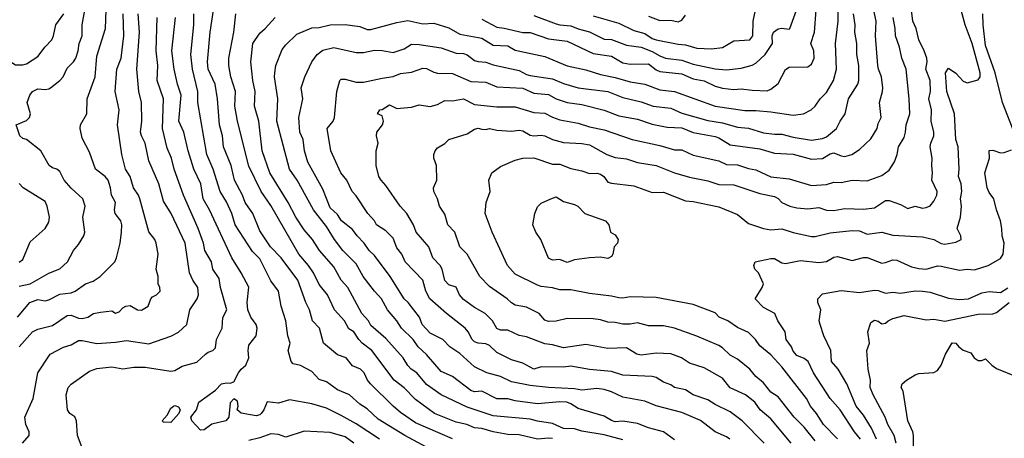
# Model space of a CAD drawing. Header units: metres. Extents: x -46681 to -43747, y -240911 to -237677.
# Tile 61 of 256: x -46423 to -46290, y -240075 to -240019. Entities that reach past the tile are written whole.
import ezdxf

# ---------------------------------------------------------------- set-up
doc = ezdxf.new("R2010")
doc.units = ezdxf.units.M
doc.layers.add('CONTOUR_INDEX', color=1, linetype='Continuous')
doc.layers.add('CONTOUR_INTER', color=3, linetype='Continuous')

msp = doc.modelspace()

# ---------------------------------------------------------------- linework, layer by layer
at = {"layer": 'CONTOUR_INDEX'}
for points, elevation in [([(-46315.1, -240075.72), (-46316.6, -240073.88), (-46317.95, -240072.52), (-46320.1, -240069.78), (-46321.1, -240069.14), (-46322.1, -240067.88), (-46323.12, -240067.02), (-46323.91, -240066.02), (-46325.6, -240064.7), (-46326.6, -240064.14), (-46327.6, -240063.16), (-46328.1, -240062.83), (-46331.1, -240061.57), (-46334.1, -240060.49), (-46335.6, -240060.19), (-46337.6, -240060.19), (-46339.1, -240059.8), (-46340.1, -240059.95), (-46341.1, -240059.94), (-46342.1, -240059.74), (-46343.1, -240059.71), (-46344.1, -240059.39), (-46345.1, -240059.24), (-46348.6, -240059.18), (-46350.1, -240059.54), (-46351.1, -240059.59), (-46351.6, -240059.43), (-46352.36, -240058.52), (-46354.1, -240057.67), (-46355.6, -240057.39), (-46356.1, -240057.1), (-46356.68, -240056.52), (-46359.1, -240054.85), (-46360.4, -240053.52), (-46362.1, -240050.49), (-46363.1, -240049.49), (-46363.77, -240047.52), (-46364.71, -240046.52), (-46365.1, -240045.1), (-46365.86, -240044.02), (-46366.1, -240043.02), (-46366.6, -240042.02), (-46366.65, -240041.52), (-46366.19, -240040.52), (-46366.23, -240038.52), (-46366.6, -240037.52), (-46366.62, -240037.02), (-46366.42, -240036.52), (-46366.1, -240036.13), (-46365.1, -240035.57), (-46364.6, -240035.01), (-46362.1, -240034.24), (-46361.1, -240033.59), (-46360.6, -240033.48), (-46360.1, -240033.63), (-46359.6, -240033.67), (-46359.1, -240033.53), (-46358.1, -240033.75), (-46356.1, -240033.89), (-46355.1, -240033.74), (-46354.6, -240033.83), (-46353.6, -240034.42), (-46353.1, -240034.53), (-46352.1, -240034.43), (-46351.6, -240034.51), (-46350.6, -240035.03), (-46349.1, -240035.42), (-46346.6, -240035.55), (-46345.6, -240035.75), (-46343.23, -240037.02), (-46342.1, -240037.44), (-46340.6, -240037.63), (-46339.1, -240038.12), (-46336.6, -240038.54), (-46334.1, -240039.53), (-46332.1, -240040.11), (-46329.6, -240040.59), (-46328.1, -240041.1), (-46326.1, -240041.12), (-46322.6, -240042.3), (-46320.6, -240042.7), (-46320.1, -240043), (-46319.6, -240043.54), (-46318.54, -240044.02), (-46317.6, -240044.26), (-46316.1, -240044.38), (-46314.6, -240044.18), (-46313.6, -240044.54), (-46312.6, -240044.62), (-46311.1, -240044.33), (-46308.6, -240044.42), (-46307.1, -240044.23), (-46305.6, -240043.23), (-46305.1, -240043.24), (-46303.6, -240043.8), (-46302.6, -240044.35), (-46301.6, -240044.03), (-46300.6, -240044.27), (-46300.1, -240044.2), (-46299.6, -240043.95), (-46299.1, -240043.32), (-46298.69, -240042.52), (-46298.65, -240042.02), (-46299.36, -240040.52), (-46299.26, -240039.52), (-46299.37, -240038.52), (-46299.31, -240037.52), (-46299.59, -240036.02), (-46299.51, -240035.52), (-46299.08, -240034.52), (-46299.07, -240034.02), (-46299.44, -240032.52), (-46299.38, -240031.02), (-46299.75, -240029.52), (-46299.53, -240028.52), (-46299.59, -240027.02), (-46300.16, -240025.52), (-46299.97, -240024.52), (-46300.04, -240024.02), (-46300.37, -240023.02), (-46301.1, -240021.52), (-46301.49, -240020.02), (-46301.91, -240019.02), (-46302.1, -240017.52)], 140), ([(-46360.1, -240018.77), (-46358.1, -240019.84), (-46357.1, -240019.95), (-46354.6, -240020.55), (-46353.6, -240020.54), (-46351.1, -240021.41), (-46348.6, -240021.73), (-46345.1, -240023.4), (-46342.6, -240023.77), (-46341.1, -240024.64), (-46340.1, -240024.84), (-46337.6, -240024.79), (-46336.6, -240025.59), (-46336.1, -240025.84), (-46333.1, -240026.14), (-46331.6, -240026.8), (-46330.1, -240027.08), (-46328.6, -240027.79), (-46327.6, -240028.07), (-46326.1, -240028.24), (-46325.1, -240028.14), (-46323.6, -240028.36), (-46321.6, -240028.42), (-46321.1, -240028.22), (-46320.1, -240027.43), (-46319.1, -240025.54), (-46318.6, -240025.24), (-46316.1, -240025.17), (-46315.6, -240024.84), (-46315.24, -240024.02), (-46315.31, -240023.02), (-46315.69, -240022.02), (-46315.19, -240020.52), (-46314.99, -240017.52)], 135), ([(-46445.6, -240018.76), (-46441.1, -240019.48), (-46436.6, -240019.72), (-46433.6, -240020.74), (-46431.1, -240021.31), (-46428.6, -240022.38), (-46427.6, -240023.06), (-46424.5, -240024.02), (-46423.1, -240024.92), (-46422.1, -240024.94), (-46421.6, -240024.77), (-46420.1, -240023.81), (-46419.1, -240022.48), (-46418.18, -240021.52), (-46417.96, -240021.02), (-46417.63, -240019.52), (-46416.57, -240018.02)], 125), ([(-46414.1, -240076.65), (-46414.71, -240075.02), (-46414.84, -240073.02), (-46415.1, -240072.5), (-46415.74, -240072.02), (-46416.07, -240071.52), (-46416.24, -240069.52), (-46415.97, -240068.52), (-46415.6, -240068.07), (-46413.1, -240066.3), (-46412.1, -240065.97), (-46410.1, -240065.72), (-46408.6, -240066.01), (-46407.1, -240065.78), (-46405.6, -240065.77), (-46402.1, -240066.33), (-46401.6, -240066.23), (-46400.6, -240065.65), (-46398.6, -240065.08), (-46397.46, -240064.02), (-46397.1, -240063.74), (-46396.46, -240063.52), (-46396.1, -240063.15), (-46395.97, -240062.02), (-46395.2, -240060.52), (-46395.1, -240059.08), (-46394.58, -240058.02), (-46395.4, -240055.02), (-46395.6, -240053.8), (-46396.44, -240052.52), (-46396.62, -240051.52), (-46397.52, -240050.02), (-46397.71, -240049.02), (-46398.43, -240047.02), (-46400.42, -240042.52), (-46401.65, -240039.02), (-46402.04, -240037.52), (-46402.6, -240036.2), (-46403.24, -240033.52), (-46403.09, -240029.52), (-46403.96, -240027.02), (-46403.87, -240025.02), (-46404.08, -240023.02), (-46403.95, -240018.52)], 130), ([(-46341.1, -240075.6), (-46343.6, -240074.91), (-46346.6, -240074.4), (-46347.6, -240074.09), (-46349.1, -240074.04), (-46350.6, -240073.37), (-46352.6, -240073.09), (-46353.6, -240072.79), (-46358.6, -240072.35), (-46362.1, -240071.18), (-46365.6, -240069.49), (-46367.6, -240068.12), (-46368.9, -240066.52), (-46369.67, -240066.02), (-46370.1, -240065.56), (-46370.74, -240064.52), (-46373.1, -240061.91), (-46375.1, -240060.16), (-46375.41, -240059.52), (-46376.33, -240058.52), (-46378.21, -240055.02), (-46379.13, -240054.02), (-46380.1, -240052.2), (-46382.03, -240050.02), (-46382.99, -240048.52), (-46384.1, -240047.23), (-46385.25, -240045.52), (-46386.27, -240043.52), (-46388.74, -240039.52), (-46389.8, -240036.52), (-46390.22, -240032.52), (-46390.8, -240030.52), (-46390.74, -240028.52), (-46391.04, -240027.02), (-46391.31, -240024.52), (-46391.06, -240022.02), (-46390.1, -240020.62), (-46389.38, -240020.02), (-46388.02, -240018.52)], 135), ([(-46422.6, -240051.58), (-46422.1, -240051.22), (-46421.1, -240048.84), (-46419.1, -240047.04), (-46418.6, -240046.2), (-46418.49, -240045.52), (-46418.8, -240044.02), (-46419.1, -240043.39), (-46422.05, -240041.52), (-46422.6, -240040.96)], 125), ([(-46301.8, -240078.52), (-46301.83, -240075.02), (-46301.92, -240074.52), (-46302.61, -240073.02), (-46303.24, -240069.02), (-46303.48, -240068.52), (-46303.34, -240068.02), (-46302.76, -240067.52), (-46301.6, -240066.82), (-46301.1, -240066.65), (-46299.1, -240066.49), (-46298.6, -240066.22), (-46298.09, -240065.52), (-46297.5, -240064.02), (-46296.6, -240062.48), (-46296.1, -240062.54), (-46295.71, -240063.02), (-46295.1, -240063.47), (-46294.1, -240063.82), (-46293.65, -240064.52), (-46293.1, -240064.89), (-46292.6, -240064.88), (-46292.1, -240064.64), (-46291.24, -240065.52), (-46290.6, -240065.96), (-46287.98, -240067.02)], 145), ([(-46377.39, -240076.02), (-46378.6, -240075.19), (-46380.6, -240074.6), (-46384.1, -240074.43), (-46386.6, -240075.23), (-46387.6, -240074.89), (-46388.6, -240074.77), (-46390.1, -240075.34), (-46391.6, -240075.69)], 130)]:
    msp.add_lwpolyline(points, dxfattribs=dict(at, elevation=elevation))
at = {"layer": 'CONTOUR_INTER'}
for points, elevation in [([(-46422.6, -240054.83), (-46421.1, -240054.49), (-46418.6, -240053.07), (-46417.1, -240052.47), (-46416.08, -240051.52), (-46415.26, -240050.02), (-46414.6, -240049.21), (-46413.86, -240048.02), (-46413.74, -240047.52), (-46413.99, -240045.52), (-46413.71, -240044.02), (-46413.99, -240043.02), (-46415.6, -240041.58), (-46416.53, -240040.52), (-46417.1, -240039.35), (-46417.5, -240039.02), (-46418.1, -240038.85), (-46418.54, -240038.52), (-46419.67, -240036.52), (-46421.59, -240035.02), (-46422.1, -240034.86), (-46422.51, -240034.52), (-46423.01, -240033.02), (-46421.6, -240032.42), (-46421.19, -240032.02), (-46421.09, -240031.52), (-46421.51, -240030.02), (-46421.16, -240029.02), (-46420.8, -240028.52), (-46420.1, -240028.17), (-46419.1, -240028.25), (-46418.6, -240028.18), (-46418.35, -240028.02), (-46417.1, -240027.02), (-46416.66, -240026.52), (-46416.1, -240025.37), (-46415.27, -240024.52), (-46414.96, -240024.02), (-46414.64, -240023.02), (-46414.49, -240022.02), (-46414.1, -240021.02), (-46414.09, -240019.52), (-46413.66, -240017.02)], 126), ([(-46422.84, -240059.02), (-46421.16, -240057.02), (-46420.1, -240056.63), (-46419.1, -240056.81), (-46418.6, -240056.68), (-46417.1, -240055.91), (-46415.6, -240055.74), (-46415.05, -240055.52), (-46413.66, -240054.52), (-46412.6, -240054.16), (-46411.68, -240053.52), (-46409.7, -240051.52), (-46409.45, -240051.02), (-46408.97, -240049.02), (-46408.76, -240047.52), (-46408.73, -240046.52), (-46408.85, -240046.02), (-46409.64, -240045.02), (-46409.74, -240044.52), (-46409.61, -240043.52), (-46410.13, -240042.52), (-46410.27, -240041.52), (-46410.59, -240040.52), (-46411, -240040.02), (-46412.28, -240039.02), (-46413.1, -240036.71), (-46414.1, -240034.84), (-46414.37, -240033.52), (-46414.32, -240033.02), (-46413.47, -240031.52), (-46413.4, -240029.52), (-46412.34, -240026.52), (-46412.1, -240023.77), (-46410.93, -240020.02), (-46410.85, -240017.52)], 127), ([(-46364.1, -240075.45), (-46369.1, -240073.28), (-46371.1, -240071.89), (-46372.1, -240071.03), (-46375.14, -240068.02), (-46375.56, -240067.52), (-46376.02, -240066.52), (-46376.5, -240066.02), (-46377.6, -240065.59), (-46378.45, -240064.52), (-46379.6, -240064.09), (-46381.52, -240062.52), (-46382.05, -240060.52), (-46382.99, -240059.52), (-46383.38, -240058.02), (-46383.89, -240057.02), (-46384.96, -240054.02), (-46387.24, -240051.02), (-46388.64, -240049.52), (-46390.1, -240047.33), (-46391.06, -240045.02), (-46392.1, -240043.52), (-46392.46, -240042.52), (-46393.5, -240040.52), (-46393.99, -240038.52), (-46395.02, -240036.02), (-46395.13, -240034.52), (-46395.55, -240033.02), (-46395.81, -240029.52), (-46396.12, -240027.52), (-46397.07, -240025.52), (-46397.17, -240024.52), (-46396.83, -240020.52), (-46396.38, -240017.52)], 133), ([(-46334.1, -240075.58), (-46335.6, -240074.5), (-46337.6, -240073.98), (-46339.1, -240073.38), (-46341.1, -240073.07), (-46342.1, -240073.17), (-46342.6, -240073), (-46343.6, -240072.38), (-46347.1, -240071.34), (-46348.1, -240070.71), (-46348.66, -240070.52), (-46349.6, -240070.47), (-46352.6, -240070.72), (-46355.6, -240070.31), (-46356.6, -240070.03), (-46358.1, -240070.03), (-46360.1, -240069), (-46361.1, -240069.09), (-46361.6, -240068.92), (-46364.1, -240067.05), (-46365.6, -240066.36), (-46367.6, -240064.05), (-46368.74, -240063.02), (-46369.41, -240062.02), (-46370.99, -240060.52), (-46371.58, -240059.52), (-46372.88, -240058.02), (-46373.65, -240056.52), (-46374.6, -240055.52), (-46376.14, -240053.52), (-46377.1, -240051.81), (-46378.91, -240050.02), (-46380.02, -240048.52), (-46381.1, -240046.76), (-46382.84, -240044.52), (-46385.06, -240040.52), (-46386.08, -240039.02), (-46387.8, -240032.52), (-46387.66, -240029.52), (-46388.1, -240026.54), (-46388.07, -240026.02), (-46387.95, -240025.02), (-46387.1, -240022.84), (-46386.6, -240022.2), (-46385.1, -240020.77), (-46383.1, -240019.91), (-46382.1, -240019.87), (-46380.6, -240019.53), (-46378.6, -240019.47), (-46376.6, -240019.76), (-46375.6, -240020.14), (-46375.1, -240020.15), (-46371.6, -240019.21), (-46370.1, -240018.95), (-46368.1, -240019.37), (-46366.6, -240019.3), (-46364.6, -240019.91), (-46363.1, -240020.76), (-46360.1, -240021.32), (-46358.6, -240022.24), (-46356.6, -240022.33), (-46355.6, -240022.95), (-46351.6, -240023.81), (-46348.6, -240025.06), (-46346.1, -240025.61), (-46344.1, -240026.24), (-46342.1, -240026.62), (-46340.1, -240027.23), (-46338.1, -240027.52), (-46336.1, -240028.3), (-46334.1, -240028.5), (-46328.6, -240030.52), (-46324.6, -240031.1), (-46323.1, -240031.08), (-46321.1, -240031.26), (-46318.1, -240031.7), (-46316.69, -240031.52), (-46315.65, -240031.02), (-46315.1, -240030.52), (-46314.45, -240029.52), (-46313.6, -240028.68), (-46312.63, -240027.02), (-46312.21, -240025.52), (-46312.34, -240022.02), (-46312.02, -240019.02), (-46312.01, -240017.02)], 136), ([(-46322, -240076.02), (-46324.97, -240073.02), (-46326.6, -240071.8), (-46328.6, -240070.82), (-46329.6, -240070.18), (-46331.6, -240069.53), (-46332.6, -240068.82), (-46334.1, -240068.52), (-46334.6, -240068.14), (-46335.6, -240067.79), (-46336.6, -240067.17), (-46337.1, -240067.03), (-46341.1, -240066.86), (-46342.6, -240066.35), (-46345.6, -240066.08), (-46348.1, -240065.64), (-46349.1, -240065.76), (-46352.1, -240065.73), (-46353.1, -240066.02), (-46354.6, -240065.21), (-46356.1, -240064.76), (-46358.1, -240063.79), (-46359.1, -240062.86), (-46359.6, -240062.61), (-46360.6, -240062.55), (-46361.1, -240062.34), (-46361.42, -240062.02), (-46361.96, -240061.02), (-46362.39, -240060.52), (-46364.91, -240058.52), (-46367.13, -240056.52), (-46367.7, -240055.52), (-46368.08, -240054.02), (-46370.46, -240051.52), (-46370.92, -240050.52), (-46371.6, -240049.66), (-46372.1, -240048.32), (-46373.1, -240047.37), (-46374.33, -240046.52), (-46374.6, -240046.02), (-46375.52, -240045.02), (-46377.1, -240042.62), (-46377.62, -240042.02), (-46378.37, -240040.52), (-46379.18, -240039.52), (-46380.52, -240036.52), (-46381.01, -240033.52), (-46380.19, -240032.52), (-46380, -240032.02), (-46379.72, -240028.52), (-46379.31, -240027.02), (-46379.1, -240026.87), (-46378.6, -240026.87), (-46377.1, -240027.27), (-46376.1, -240027.26), (-46373.6, -240026.7), (-46372.1, -240026.51), (-46371.1, -240026.08), (-46369.6, -240025.89), (-46368.1, -240025.36), (-46367.6, -240025.41), (-46366.6, -240025.93), (-46366.1, -240026.05), (-46364.1, -240026.09), (-46361.6, -240027.18), (-46359.6, -240027.28), (-46358.1, -240027.87), (-46354.6, -240028.06), (-46353.1, -240028.77), (-46351.1, -240028.95), (-46350.1, -240029.51), (-46348.6, -240030.01), (-46346.6, -240030.26), (-46343.6, -240031.04), (-46341.6, -240031.8), (-46339.1, -240032.28), (-46337.1, -240032.92), (-46335.1, -240033.34), (-46333.1, -240033.42), (-46331.6, -240034.07), (-46328.6, -240034.61), (-46328.1, -240034.79), (-46326.6, -240035.72), (-46322.6, -240036.25), (-46320.6, -240036.87), (-46318.1, -240037), (-46315.6, -240037.68), (-46314.1, -240037.56), (-46313.1, -240036.93), (-46312.6, -240036.81), (-46311.6, -240037.23), (-46311.1, -240037.31), (-46310.14, -240037.02), (-46309.1, -240036.34), (-46307.6, -240034.94), (-46306.75, -240033.52), (-46306.6, -240032.84), (-46306.21, -240032.02), (-46306.43, -240030.02), (-46306, -240028.52), (-46305.98, -240028.02), (-46306.14, -240026.52), (-46306.57, -240025.52), (-46306.65, -240025.02), (-46306.97, -240021.02), (-46306.85, -240019.02), (-46307.39, -240016.52)], 138), ([(-46312.1, -240075.44), (-46313.99, -240073.52), (-46314.93, -240072.02), (-46315.74, -240071.02), (-46316.3, -240070.02), (-46319.6, -240065.72), (-46321.1, -240064.09), (-46322.6, -240062.88), (-46323.17, -240062.02), (-46324.1, -240061.1), (-46325.6, -240060.42), (-46326.92, -240059.52), (-46328.07, -240059.02), (-46328.6, -240058.45), (-46331.6, -240057.29), (-46336.6, -240056.38), (-46340.1, -240056.27), (-46341.1, -240056.45), (-46341.6, -240056.42), (-46342.6, -240056.16), (-46345.6, -240055.84), (-46348.1, -240055.34), (-46349.6, -240055.33), (-46350.6, -240055.03), (-46352.1, -240054.87), (-46352.6, -240054.67), (-46355.6, -240053.19), (-46356.67, -240052.02), (-46358.74, -240047.52), (-46359.66, -240045.02), (-46359.55, -240043.52), (-46359.01, -240042.02), (-46359.16, -240040.52), (-46358.77, -240039.52), (-46357.6, -240038.67), (-46355.6, -240037.79), (-46354.6, -240037.55), (-46353.1, -240037.5), (-46350.6, -240038.35), (-46349.6, -240038.35), (-46348.1, -240038.91), (-46346.6, -240039.22), (-46345.6, -240039.59), (-46344.6, -240039.56), (-46344.1, -240039.68), (-46343.66, -240040.02), (-46343.1, -240040.76), (-46342.6, -240040.92), (-46339.6, -240041.25), (-46337.1, -240042.18), (-46335.6, -240042.13), (-46332.6, -240043.29), (-46331.6, -240043.38), (-46328.1, -240044.09), (-46325.6, -240045.16), (-46324.1, -240046.35), (-46322.1, -240047.03), (-46321.1, -240047.2), (-46319.6, -240047.08), (-46318.1, -240047.56), (-46315.6, -240048.1), (-46315.1, -240048.11), (-46313.1, -240047.63), (-46310.1, -240047.3), (-46309.1, -240047.36), (-46308.1, -240047.78), (-46306.1, -240047.51), (-46304.6, -240047.92), (-46300.6, -240048.17), (-46299.1, -240048.54), (-46298.1, -240049.06), (-46297.6, -240049.17), (-46296.1, -240048.89), (-46295.38, -240048.52), (-46295.44, -240048.02), (-46295.94, -240047.02), (-46295.5, -240045.52), (-46295.36, -240044.02), (-46295.5, -240043.02), (-46295.3, -240042.02), (-46295.39, -240041.02), (-46295.75, -240040.02), (-46295.66, -240039.02), (-46295.78, -240036.02), (-46296.1, -240035.02), (-46296.28, -240031.52), (-46297.31, -240028.52), (-46297.52, -240026.02), (-46297.1, -240025.37), (-46296.1, -240026.05), (-46295.1, -240027.12), (-46294.6, -240027.35), (-46293.1, -240026.95), (-46292.83, -240026.52), (-46292.82, -240026.02), (-46293.9, -240022.02), (-46294.87, -240019.52), (-46295.54, -240017.02)], 141), ([(-46353.1, -240018.27), (-46350.1, -240019.38), (-46349.6, -240019.53), (-46348.1, -240019.64), (-46347.1, -240020.05), (-46345.6, -240020.45), (-46343.6, -240021.46), (-46342.6, -240021.49), (-46340.6, -240022.26), (-46338.6, -240022.53), (-46337.1, -240023.1), (-46336.1, -240023.72), (-46335.32, -240024.02), (-46333.1, -240024.31), (-46331.6, -240024.83), (-46328.6, -240025.48), (-46327.1, -240025.58), (-46325.1, -240025.39), (-46323.6, -240024.96), (-46323.1, -240024.69), (-46321.87, -240023.52), (-46320.88, -240022.02), (-46320.9, -240021.02), (-46320.73, -240020.52), (-46320.1, -240020.06), (-46319.6, -240019.97), (-46318.6, -240020.11), (-46318.53, -240020.02), (-46317.64, -240017.52)], 134), ([(-46345.1, -240018.31), (-46341.6, -240019.3), (-46339.6, -240020.29), (-46338.1, -240020.69), (-46337.1, -240021.35), (-46336.6, -240021.54), (-46333.6, -240022.14), (-46332.6, -240022.21), (-46331.1, -240022.67), (-46329.1, -240022.74), (-46327.6, -240022.57), (-46326.1, -240021.67), (-46323.95, -240021.52), (-46323.51, -240021.02), (-46323.46, -240019.02), (-46323.16, -240017.52)], 133), ([(-46422.59, -240063.02), (-46420.81, -240061.02), (-46420.1, -240060.65), (-46418.1, -240060.14), (-46416.1, -240058.81), (-46415.6, -240058.75), (-46414.6, -240059.15), (-46414.1, -240059.2), (-46413.34, -240059.02), (-46412.57, -240058.52), (-46411.6, -240058.32), (-46410.1, -240058.17), (-46409.6, -240058.49), (-46409.1, -240058.29), (-46408.6, -240057.74), (-46408.18, -240057.52), (-46407.6, -240057.44), (-46406.6, -240058.04), (-46406.1, -240058.05), (-46405.19, -240057.52), (-46404.84, -240056.52), (-46404.6, -240056.25), (-46404.06, -240056.02), (-46403.55, -240055.52), (-46403.59, -240055.02), (-46403.83, -240054.52), (-46403.81, -240053.52), (-46404.11, -240052.52), (-46403.82, -240050.52), (-46404.11, -240049.02), (-46404.26, -240048.52), (-46405.1, -240047.47), (-46406.31, -240043.02), (-46406.5, -240042.52), (-46407.18, -240041.52), (-46407.61, -240040.02), (-46408.24, -240039.02), (-46408.73, -240037.02), (-46409.31, -240033.02), (-46409.11, -240031.02), (-46409.62, -240028.52), (-46409.42, -240025.52), (-46408.82, -240024.02), (-46408.48, -240021.02), (-46408.56, -240018.02)], 128), ([(-46422.14, -240076.02), (-46421.24, -240075.02), (-46421.25, -240074.52), (-46421.7, -240073.52), (-46421.85, -240072.52), (-46420.7, -240070.02), (-46420.08, -240066.52), (-46418.41, -240064.02), (-46416.6, -240063.05), (-46415.6, -240062.75), (-46414.6, -240062.17), (-46414.1, -240062.17), (-46412.1, -240062.57), (-46409.6, -240062.4), (-46408.1, -240062.15), (-46405.1, -240062.6), (-46402.1, -240061.59), (-46401.1, -240061.03), (-46399.97, -240060.02), (-46399.54, -240058.02), (-46398.57, -240056.52), (-46398.4, -240056.02), (-46398.49, -240055.02), (-46399.17, -240054.02), (-46399.58, -240053.02), (-46400.19, -240049.02), (-46402.06, -240045.02), (-46403.1, -240043.34), (-46403.76, -240041.02), (-46405.1, -240037.87), (-46405.58, -240035.52), (-46406.09, -240034.52), (-46406.2, -240034.02), (-46406.04, -240032.52), (-46406.08, -240030.02), (-46406.45, -240028.52), (-46406.69, -240025.52), (-46406.34, -240020.52), (-46406.52, -240018.02)], 129), ([(-46373.92, -240075.52), (-46377.1, -240073.41), (-46379.1, -240072.29), (-46381.1, -240071.33), (-46383.1, -240070.72), (-46386.1, -240070.18), (-46387.6, -240070.62), (-46389.1, -240070.47), (-46389.56, -240071.52), (-46389.93, -240072.02), (-46390.1, -240072.2), (-46390.6, -240072.36), (-46392.6, -240071.98), (-46393.15, -240071.52), (-46393.03, -240071.02), (-46393.1, -240070.38), (-46393.6, -240070.03), (-46394.1, -240070.59), (-46394.3, -240072.52), (-46394.69, -240073.02), (-46396.6, -240073.48), (-46397.6, -240074.26), (-46398.1, -240074.29), (-46399.29, -240073.02), (-46399.4, -240072.52), (-46398.64, -240071.52), (-46398.35, -240070.52), (-46396.1, -240068.9), (-46395.29, -240068.02), (-46394.6, -240067.87), (-46394.1, -240067.94), (-46393.6, -240067.77), (-46392.99, -240066.52), (-46392.64, -240066.02), (-46392, -240065.52), (-46391.59, -240064.52), (-46391.69, -240063.52), (-46391.6, -240062.78), (-46390.6, -240061.52), (-46390.47, -240060.52), (-46390.6, -240060.02), (-46391.33, -240059.02), (-46391.74, -240058.02), (-46391.83, -240057.02), (-46391.6, -240054.96), (-46392.61, -240053.02), (-46393.89, -240051.02), (-46396.88, -240044.52), (-46397.75, -240043.02), (-46398.05, -240041.02), (-46399.03, -240039.02), (-46399.8, -240036.52), (-46400.36, -240034.02), (-46401.02, -240032.52), (-46400.74, -240029.02), (-46401.24, -240027.52), (-46401.67, -240025.52), (-46401.98, -240023.02), (-46401.51, -240018.52)], 131), ([(-46367.6, -240076.57), (-46370.51, -240075.02), (-46374.1, -240072.8), (-46375.6, -240071.42), (-46376.6, -240070.79), (-46377.98, -240069.52), (-46379.6, -240068.83), (-46381.1, -240067.77), (-46382.1, -240067.43), (-46383.1, -240066.37), (-46384.6, -240065.53), (-46385.6, -240065.32), (-46385.89, -240065.02), (-46386.29, -240063.52), (-46386, -240062.52), (-46386.3, -240061.52), (-46386.59, -240059.52), (-46387.22, -240057.52), (-46387.56, -240055.52), (-46388.6, -240054.11), (-46390.1, -240051.15), (-46391.1, -240050.14), (-46393.42, -240046.52), (-46393.86, -240045.02), (-46394.6, -240043.43), (-46395.44, -240042.02), (-46396.39, -240039.02), (-46397.25, -240037.02), (-46398.48, -240030.02), (-46398.47, -240028.52), (-46399.18, -240025.52), (-46399.44, -240023.52), (-46399.01, -240019.52), (-46399.01, -240018.02)], 132), ([(-46350.6, -240075.4), (-46351.1, -240075.35), (-46352.6, -240075.52), (-46355.1, -240074.92), (-46356.6, -240074.88), (-46358.6, -240074.51), (-46360.1, -240074.07), (-46361.1, -240073.97), (-46362.17, -240073.52), (-46363.6, -240073.21), (-46366.53, -240072.02), (-46369.1, -240070.14), (-46370.6, -240068.57), (-46371.94, -240067.52), (-46374.98, -240063.52), (-46376.26, -240062.52), (-46376.75, -240062.02), (-46377.41, -240061.02), (-46378.1, -240060.57), (-46378.69, -240059.52), (-46380.02, -240058.02), (-46380.97, -240056.02), (-46382.1, -240054.59), (-46382.86, -240053.02), (-46383.54, -240052.02), (-46384.83, -240050.52), (-46388.6, -240043.93), (-46389.93, -240042.02), (-46391.6, -240038.63), (-46393.1, -240032.52), (-46393.48, -240030.52), (-46393.37, -240028.52), (-46394.03, -240026.52), (-46394.3, -240025.02), (-46394.3, -240024.02), (-46393.62, -240020.52), (-46393.36, -240018.02)], 134), ([(-46326.62, -240075.52), (-46327.1, -240075.18), (-46328.6, -240074.5), (-46330.6, -240072.98), (-46333.1, -240071.88), (-46336.6, -240071), (-46338.1, -240070.38), (-46341.1, -240069.82), (-46342.6, -240069.11), (-46343.6, -240068.8), (-46344.6, -240068.66), (-46346.6, -240068.89), (-46347.6, -240068.7), (-46351.1, -240068.53), (-46353.6, -240068.24), (-46356.1, -240067.75), (-46357.6, -240067.02), (-46359.43, -240066.52), (-46361.1, -240065.73), (-46363.1, -240063.93), (-46364.46, -240063.02), (-46365.4, -240062.02), (-46367.1, -240061.17), (-46368.17, -240060.02), (-46368.56, -240059.02), (-46370.07, -240057.02), (-46370.6, -240056.52), (-46372.48, -240053.52), (-46374.6, -240050.7), (-46375.34, -240050.02), (-46376, -240049.02), (-46376.96, -240048.02), (-46377.6, -240047.15), (-46379.06, -240046.02), (-46379.6, -240045.14), (-46380.6, -240044.24), (-46381.6, -240041.74), (-46383.6, -240038.08), (-46384.05, -240036.52), (-46384.27, -240035.02), (-46384.7, -240034.02), (-46384.85, -240032.02), (-46384.29, -240029.52), (-46384.54, -240028.02), (-46384.02, -240026.52), (-46383.1, -240024.52), (-46382.38, -240023.52), (-46381.6, -240022.93), (-46380.1, -240022.56), (-46377.1, -240023.26), (-46376.1, -240023.23), (-46374.6, -240022.94), (-46373.6, -240022.96), (-46372.1, -240023.27), (-46370.6, -240022.76), (-46369.6, -240022.14), (-46368.6, -240022.16), (-46365.6, -240022.61), (-46363.6, -240023.33), (-46362.6, -240023.39), (-46362.1, -240023.57), (-46361.1, -240024.32), (-46360.6, -240024.49), (-46359.6, -240024.54), (-46358.6, -240024.9), (-46355.1, -240025.68), (-46354.1, -240026.21), (-46353.6, -240026.34), (-46350.6, -240026.83), (-46349.1, -240027.43), (-46347.1, -240028.04), (-46343.09, -240028.52), (-46341.1, -240029.34), (-46338.6, -240029.91), (-46336.97, -240030.52), (-46334.6, -240030.76), (-46333.1, -240031.46), (-46329.6, -240032.43), (-46327.6, -240032.76), (-46325.6, -240033.36), (-46324.1, -240033.48), (-46322.1, -240034.09), (-46320.6, -240034.31), (-46319.6, -240034.3), (-46318.1, -240034.71), (-46315.6, -240035.11), (-46314.1, -240034.89), (-46313.6, -240034.66), (-46312.21, -240033.52), (-46311.72, -240032.52), (-46311.04, -240031.52), (-46310.59, -240029.52), (-46309.34, -240027.52), (-46309.23, -240027.02), (-46309.23, -240025.02), (-46309.49, -240023.52), (-46309.5, -240022.02), (-46309.73, -240020.52), (-46309.69, -240019.52), (-46309.92, -240018.02)], 137), ([(-46318.34, -240076.02), (-46321.1, -240072.76), (-46322.52, -240071.52), (-46323.24, -240070.52), (-46324.5, -240069.52), (-46326.6, -240068.55), (-46327.6, -240067.28), (-46330.1, -240065.86), (-46332.1, -240065.23), (-46333.17, -240064.52), (-46334.6, -240063.95), (-46336.6, -240063.88), (-46338.6, -240064.13), (-46339.2, -240064.02), (-46340.6, -240063.14), (-46343.1, -240063.26), (-46346.1, -240062.71), (-46349.1, -240063.17), (-46350.6, -240062.74), (-46351.6, -240062.61), (-46354.1, -240061.69), (-46355.1, -240061.51), (-46356.6, -240060.77), (-46357.6, -240060.76), (-46358.1, -240060.56), (-46358.67, -240059.52), (-46359.65, -240058.52), (-46361.1, -240057.72), (-46362.6, -240056.64), (-46363.14, -240056.02), (-46363.6, -240054.98), (-46364.6, -240054.65), (-46365.1, -240054.05), (-46365.5, -240052.52), (-46365.76, -240052.02), (-46366.76, -240051.02), (-46367.28, -240049.52), (-46369, -240047.52), (-46369.34, -240046.52), (-46370.27, -240045.02), (-46371.17, -240044.02), (-46373.1, -240041.22), (-46373.72, -240040.52), (-46374.01, -240040.02), (-46374.39, -240038.52), (-46374.38, -240036.52), (-46374.12, -240035.52), (-46374.34, -240034.52), (-46374.3, -240034.02), (-46373.54, -240033.02), (-46373.39, -240032.52), (-46373.6, -240031.82), (-46374.21, -240031.52), (-46373.88, -240031.02), (-46373.6, -240030.97), (-46372.6, -240030.33), (-46371.6, -240030.8), (-46369.6, -240030.64), (-46368.6, -240030.32), (-46367.1, -240030.55), (-46366.1, -240030.26), (-46365.1, -240029.76), (-46364.1, -240029.79), (-46362.6, -240029.51), (-46361.1, -240030.27), (-46358.1, -240030.6), (-46355.6, -240030.59), (-46353.1, -240031.37), (-46351.6, -240031.43), (-46350.6, -240032.01), (-46349.6, -240032.35), (-46347.1, -240032.81), (-46345.6, -240033.3), (-46343.6, -240033.69), (-46339.84, -240035.02), (-46336.1, -240035.81), (-46334.1, -240036.39), (-46333.1, -240036.42), (-46331.6, -240037.12), (-46328.1, -240037.9), (-46327.1, -240038.37), (-46325.6, -240038.45), (-46324.1, -240038.93), (-46323.1, -240039.09), (-46321.1, -240040.04), (-46318.6, -240040.31), (-46315.6, -240041.21), (-46313.6, -240041.09), (-46312.6, -240040.78), (-46311.6, -240040.84), (-46310.1, -240040.51), (-46308.1, -240040.6), (-46306.1, -240039.89), (-46305.1, -240039.13), (-46304.4, -240038.02), (-46304.03, -240037.02), (-46303.86, -240036.02), (-46303.1, -240034.72), (-46302.9, -240034.02), (-46302.84, -240033.02), (-46302.33, -240031.52), (-46302.4, -240029.52), (-46302.8, -240025.52), (-46303.42, -240024.02), (-46303.71, -240022.52), (-46304.28, -240021.02), (-46304.31, -240020.02), (-46304.57, -240018.52)], 139), ([(-46337.6, -240018.35), (-46336.1, -240018.92), (-46334.6, -240018.88), (-46333.6, -240019.11), (-46333.1, -240018.87), (-46332.6, -240018.21)], 132), ([(-46288.06, -240034.52), (-46289.81, -240030.02), (-46290.82, -240026.02), (-46292.1, -240022.32), (-46292.42, -240019.52), (-46292.46, -240018.02)], 142), ([(-46308.99, -240075.52), (-46309.8, -240074.52), (-46311.75, -240071.52), (-46313.1, -240070.02), (-46315.33, -240066.52), (-46316.05, -240065.02), (-46316.6, -240064.58), (-46317.6, -240064.19), (-46318.1, -240063.61), (-46318.32, -240063.02), (-46319.01, -240062.02), (-46319.18, -240061.02), (-46320.13, -240059.52), (-46320.54, -240058.52), (-46322.1, -240057.71), (-46323.22, -240056.52), (-46322.25, -240055.02), (-46322.07, -240054.52), (-46322.77, -240053.02), (-46323.26, -240052.52), (-46323.37, -240052.02), (-46323.23, -240051.52), (-46321.1, -240051.09), (-46320.6, -240051.1), (-46319.6, -240051.68), (-46319.1, -240051.75), (-46317.1, -240051.36), (-46314.6, -240051.63), (-46313.6, -240051.49), (-46312.6, -240050.9), (-46312.1, -240050.82), (-46310.1, -240051.38), (-46308.6, -240050.96), (-46308.1, -240050.95), (-46306.1, -240051.7), (-46305.6, -240051.64), (-46304.6, -240051.27), (-46304.1, -240051.32), (-46302.1, -240052.23), (-46301.1, -240052.46), (-46300.1, -240052.51), (-46298.6, -240052.09), (-46298.1, -240052.11), (-46295.6, -240052.67), (-46294.6, -240052.55), (-46293.6, -240052.6), (-46291.76, -240052.02), (-46290.1, -240051.08), (-46289.74, -240050.52), (-46289.66, -240050.02), (-46289.6, -240049.02), (-46289.87, -240048.02), (-46289.88, -240047.02), (-46290.06, -240046.02), (-46290.63, -240044.52), (-46290.97, -240043.02), (-46291.6, -240042.18), (-46291.88, -240041.52), (-46292.18, -240039.52), (-46291.58, -240037.52), (-46291.6, -240036.48), (-46291.1, -240036.45), (-46290.1, -240036.79), (-46289.6, -240036.75), (-46288.6, -240036.39)], 142), ([(-46350.8, -240043.02), (-46350.1, -240042.75), (-46349.1, -240043.39), (-46347.6, -240043.79), (-46347.14, -240044.02), (-46346.23, -240045.02), (-46343.42, -240046.02), (-46342.96, -240046.52), (-46342.75, -240047.52), (-46342.1, -240047.88), (-46341.72, -240048.52), (-46341.81, -240049.02), (-46342.23, -240049.52), (-46342.43, -240050.52), (-46342.6, -240050.83), (-46343.1, -240051.11), (-46344.1, -240050.92), (-46345.6, -240051), (-46347.6, -240051.28), (-46348.6, -240051.62), (-46349.6, -240051.23), (-46350.6, -240051.31), (-46351.1, -240051.04), (-46352.15, -240048.52), (-46352.82, -240047.52), (-46353.25, -240046.52), (-46352.95, -240045.02), (-46352.6, -240044.11), (-46352.1, -240043.59), (-46350.8, -240043.02)], 142), ([(-46306.81, -240075.52), (-46307.52, -240074.02), (-46308.6, -240072.25), (-46309.58, -240071.02), (-46310.85, -240068.02), (-46311.98, -240066.02), (-46312.89, -240065.02), (-46313, -240063.52), (-46313.94, -240061.52), (-46314.45, -240060.02), (-46314.55, -240059.52), (-46314.36, -240058.02), (-46314.75, -240057.02), (-46314.73, -240056.52), (-46314.1, -240055.87), (-46311.6, -240055.41), (-46309.1, -240055.7), (-46307.1, -240055.38), (-46306.6, -240055.42), (-46305.6, -240055.76), (-46304.6, -240055.64), (-46303.6, -240055.78), (-46301.6, -240055.47), (-46300.6, -240055.49), (-46299.6, -240055.66), (-46297.1, -240056.45), (-46295.6, -240056.62), (-46294.42, -240056.52), (-46292.6, -240055.71), (-46291.6, -240055.55), (-46290.1, -240055.7), (-46289.1, -240055.05)], 143), ([(-46304.18, -240076.02), (-46304.42, -240075.02), (-46305.3, -240073.52), (-46305.67, -240072.52), (-46307.27, -240069.52), (-46307.68, -240068.52), (-46307.65, -240067.52), (-46307.96, -240066.02), (-46308.11, -240063.52), (-46307.76, -240062.52), (-46307.99, -240061.02), (-46307.6, -240059.75), (-46307.1, -240059.42), (-46306.6, -240059.54), (-46306.1, -240059.91), (-46305.6, -240059.84), (-46305.27, -240059.52), (-46304.6, -240059.2), (-46303.1, -240058.79), (-46300.1, -240059.38), (-46299.1, -240059.3), (-46297.6, -240059.55), (-46293.1, -240058.63), (-46291.1, -240058.55), (-46290.6, -240058.39), (-46288.91, -240057.02)], 144), ([(-46401.76, -240071.02), (-46401.6, -240070.95), (-46401.1, -240071.14), (-46400.85, -240071.52), (-46401.04, -240072.02), (-46402.1, -240073.23), (-46403.1, -240073.2), (-46403.29, -240073.02), (-46402.6, -240072.28), (-46402.1, -240071.32), (-46401.76, -240071.02)], 131)]:
    msp.add_lwpolyline(points, dxfattribs=dict(at, elevation=elevation))

doc.saveas('drawing.dxf')
